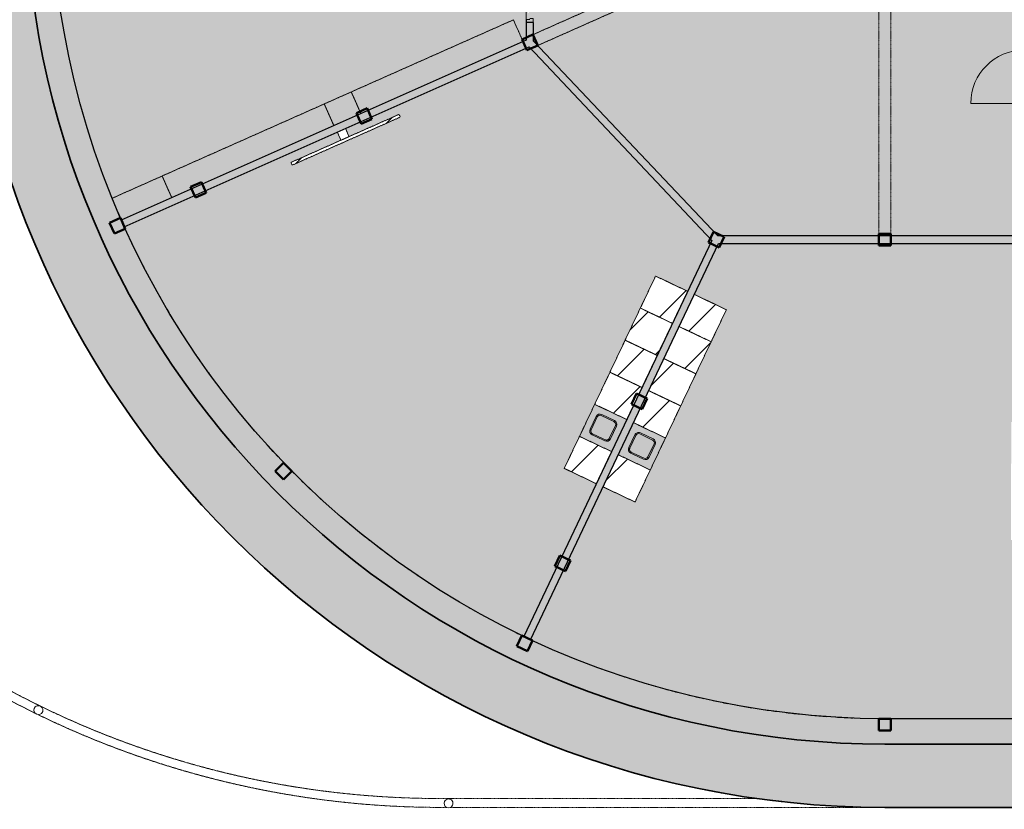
# Model space of a CAD drawing. Header units: millimetres. Extents: x 1000 to 192722, y -9201 to 41503.
# Tile 2 of 93: x 9472 to 26122, y 8468 to 21819. Entities that reach past the tile are written whole.
import ezdxf

# ---------------------------------------------------------------- set-up
doc = ezdxf.new("R2010")
doc.units = ezdxf.units.MM
doc.linetypes.add('THO_hhidden', pattern=[2.5, 1.5, -1])
doc.layers.add('A-AREA-BNDY', color=1, linetype='Continuous', lineweight=50, true_color=0xff0000)
doc.layers.add('A-DETL', color=7, linetype='Continuous', lineweight=13, true_color=0x00a600)
for name, color, linetype, lineweight in [('A-AREA-PATT', 7, 'Continuous', 13), ('A-DOOR', 7, 'Continuous', 13), ('A-FLOR', 7, 'Continuous', 18), ('A-GENM', 7, 'Continuous', 13), ('A-WALL-PATT', 7, 'Continuous', 18), ('I-WALL', 7, 'Continuous', 18), ('P-SANR-FIXT', 7, 'Continuous', 13), ('S-COLS', 7, 'Continuous', 13), ('S-COLS-SYMB', 7, 'Continuous', 50)]:
    doc.layers.add(name, color=color, linetype=linetype, lineweight=lineweight)
pattern_1 = [(201.04, (21729, 12098.95), (215.412, -559.998), [])]

# ---------------------------------------------------------------- blocks, each defined once
blk = doc.blocks.new('NLRS_01_GM_WPB_dummy placeholder_gen_tho - kast 600x600x2100-V10-00 begane grond _peil_ BVO')
at = {"layer": 'A-GENM', "true_color": 0x808080}
h = blk.add_hatch(dxfattribs=at)
h.set_pattern_fill('FP_14', color=8, style=0, pattern_type=2)
h.set_pattern_definition([(70.4, (-11795.23, -24168.3), (-565.234, 201.271), [])])
h.paths.add_polyline_path([(300, -300), (300, 300), (-300, 300), (-300, -300), (101, -300)])
at = {"layer": 'A-GENM', "linetype": 'THO_hhidden'}
for p, q in [((300, 300), (-300, 300)), ((-300, 300), (-300, -300)), ((300, -300), (300, 300)), ((-300, -300), (300, -300))]:
    blk.add_line(p, q, dxfattribs=at)
blk = doc.blocks.new('NLRS_01_GM_WPB_dummy placeholder_gen_tho - kast 600x600x2100-V11-00 begane grond _peil_ BVO')
at = {"layer": 'A-GENM', "true_color": 0x808080}
h = blk.add_hatch(dxfattribs=at)
h.set_pattern_fill('FP_15', color=8, style=0, pattern_type=2)
h.set_pattern_definition([(70.4, (-11795.23, -23568.3), (-565.234, 201.271), [])])
h.paths.add_polyline_path([(300, -300), (300, 300), (-300, 300), (-300, -300)])
at = {"layer": 'A-GENM', "linetype": 'THO_hhidden'}
for p, q in [((300, 300), (-300, 300)), ((-300, 300), (-300, -300)), ((300, -300), (300, 300)), ((-300, -300), (300, -300))]:
    blk.add_line(p, q, dxfattribs=at)
blk = doc.blocks.new('NLRS_01_GM_WPB_dummy placeholder_gen_tho - kast 600x600x2100-V12-00 begane grond _peil_ BVO')
at = {"layer": 'A-GENM', "true_color": 0x808080}
h = blk.add_hatch(dxfattribs=at)
h.set_pattern_fill('FP_16', color=8, style=0, pattern_type=2)
h.set_pattern_definition([(70.4, (-11795.23, -22968.3), (-565.234, 201.271), [])])
h.paths.add_polyline_path([(300, -300), (300, 300), (-300, 300), (-300, -300)])
at = {"layer": 'A-GENM', "linetype": 'THO_hhidden'}
for p, q in [((300, 300), (-300, 300)), ((-300, 300), (-300, -300)), ((300, -300), (300, 300)), ((-300, -300), (300, -300))]:
    blk.add_line(p, q, dxfattribs=at)
blk = doc.blocks.new('NLRS_01_GM_WPB_dummy placeholder_gen_tho - kast 600x600x2100-V13-00 begane grond _peil_ BVO')
at = {"layer": 'A-GENM', "true_color": 0x808080}
h = blk.add_hatch(dxfattribs=at)
h.set_pattern_fill('FP_17', color=8, style=0, pattern_type=2)
h.set_pattern_definition([(70.4, (-11795.23, -22368.3), (-565.234, 201.271), [])])
h.paths.add_polyline_path([(300, -300), (300, 300), (-300, 300), (-300, -300), (174, -300)])
at = {"layer": 'A-GENM', "linetype": 'THO_hhidden'}
for p, q in [((300, 300), (-300, 300)), ((-300, 300), (-300, -300)), ((300, -300), (300, 300)), ((-300, -300), (300, -300))]:
    blk.add_line(p, q, dxfattribs=at)
blk = doc.blocks.new('NLRS_01_GM_WPB_dummy placeholder_gen_tho - kast 600x600x2100-V14-00 begane grond _peil_ BVO')
at = {"layer": 'A-GENM', "true_color": 0x808080}
h = blk.add_hatch(dxfattribs=at)
h.set_pattern_fill('FP_18', color=8, style=0, pattern_type=2)
h.set_pattern_definition([(70.4, (-11795.23, -21168.3), (-565.234, 201.271), [])])
h.paths.add_polyline_path([(300, -300), (300, 300), (-300, 300), (-300, -300), (7, -300)])
at = {"layer": 'A-GENM', "linetype": 'THO_hhidden'}
for p, q in [((300, 300), (-300, 300)), ((-300, 300), (-300, -300)), ((300, -300), (300, 300)), ((-300, -300), (300, -300))]:
    blk.add_line(p, q, dxfattribs=at)
blk = doc.blocks.new('NLRS_73_PF_UN_rvs gootsteen enkel 340x340 ic6zrl2n_gen_bcb - RVS gootsteen enkel 340x340-1975653-00 begane grond _peil_ BVO')
at = {"layer": 'P-SANR-FIXT'}
for p, q in [((120, 360), (-120, 360)), ((-120, 340), (120, 340)), ((-190, 290), (-190, 50)), ((-170, 50), (-170, 290)), ((170, 290), (170, 50)), ((190, 50), (190, 290)), ((-81, 0), (-120, 0)), ((120, 0), (-81, 0)), ((-120, -20), (-81, -20)), ((-81, -20), (120, -20))]:
    blk.add_line(p, q, dxfattribs=at)
for centre, radius, start, end in [((-120, 290), 70, 90, 180), ((-120, 290), 50, 90, 180), ((120, 290), 70, 0, 90), ((120, 290), 50, 360, 90), ((-120, 50), 70, 180, 270), ((-120, 50), 50, 180, 270), ((-120, 50), 50, 180, 194.0178), ((-120, 50), 50, 198.5781, 208.083), ((-120, 50), 50, 213.4394, 222.232), ((-120, 50), 50, 227.768, 236.5606), ((-120, 50), 50, 241.917, 251.4219), ((-120, 50), 50, 255.9822, 270), ((120, 50), 70, 270, 360), ((120, 50), 50, 270, 360)]:
    blk.add_arc(centre, radius, start, end, dxfattribs=at)
blk = doc.blocks.new('NLRS_01_GM_WPB_dummy placeholder_gen_tho - kast 600x600x2100-V15-00 begane grond _peil_ BVO')
at = {"layer": 'A-GENM', "true_color": 0x808080}
h = blk.add_hatch(dxfattribs=at)
h.set_pattern_fill('FP_19', color=8, style=0, pattern_type=2)
h.set_pattern_definition([(250.4, (11070.23, 24168.3), (565.234, -201.271), [])])
h.paths.add_polyline_path([(-300, 300), (-300, -300), (300, -300), (300, 300)])
at = {"layer": 'A-GENM', "linetype": 'THO_hhidden'}
for p, q in [((300, 300), (-300, 300)), ((-300, 300), (-300, -300)), ((300, -300), (300, 300)), ((-300, -300), (300, -300))]:
    blk.add_line(p, q, dxfattribs=at)
blk = doc.blocks.new('NLRS_01_GM_WPB_dummy placeholder_gen_tho - kast 600x600x2100-V16-00 begane grond _peil_ BVO')
at = {"layer": 'A-GENM', "true_color": 0x808080}
h = blk.add_hatch(dxfattribs=at)
h.set_pattern_fill('FP_20', color=8, style=0, pattern_type=2)
h.set_pattern_definition([(250.4, (11070.23, 23568.3), (565.234, -201.271), [])])
h.paths.add_polyline_path([(-300, 300), (-300, -300), (300, -300), (300, 300)])
at = {"layer": 'A-GENM', "linetype": 'THO_hhidden'}
for p, q in [((300, 300), (-300, 300)), ((-300, 300), (-300, -300)), ((300, -300), (300, 300)), ((-300, -300), (300, -300))]:
    blk.add_line(p, q, dxfattribs=at)
blk = doc.blocks.new('NLRS_01_GM_WPB_dummy placeholder_gen_tho - kast 600x600x2100-V17-00 begane grond _peil_ BVO')
at = {"layer": 'A-GENM', "true_color": 0x808080}
h = blk.add_hatch(dxfattribs=at)
h.set_pattern_fill('FP_21', color=8, style=0, pattern_type=2)
h.set_pattern_definition([(250.4, (11070.23, 22968.3), (565.234, -201.271), [])])
h.paths.add_polyline_path([(-300, 300), (-300, -300), (300, -300), (300, 300), (123, 300)])
at = {"layer": 'A-GENM', "linetype": 'THO_hhidden'}
for p, q in [((300, 300), (-300, 300)), ((-300, 300), (-300, -300)), ((300, -300), (300, 300)), ((-300, -300), (300, -300))]:
    blk.add_line(p, q, dxfattribs=at)
blk = doc.blocks.new('NLRS_01_GM_WPB_dummy placeholder_gen_tho - kast 600x600x2100-V18-00 begane grond _peil_ BVO')
at = {"layer": 'A-GENM', "true_color": 0x808080}
h = blk.add_hatch(dxfattribs=at)
h.set_pattern_fill('FP_22', color=8, style=0, pattern_type=2)
h.set_pattern_definition([(250.4, (11070.23, 22368.3), (565.234, -201.271), [])])
h.paths.add_polyline_path([(-300, 300), (-300, -300), (300, -300), (300, 300), (-162, 300)])
at = {"layer": 'A-GENM', "linetype": 'THO_hhidden'}
for p, q in [((300, 300), (-300, 300)), ((-300, 300), (-300, -300)), ((300, -300), (300, 300)), ((-300, -300), (300, -300))]:
    blk.add_line(p, q, dxfattribs=at)
blk = doc.blocks.new('NLRS_01_GM_WPB_dummy placeholder_gen_tho - kast 600x600x2100-V19-00 begane grond _peil_ BVO')
at = {"layer": 'A-GENM', "true_color": 0x808080}
h = blk.add_hatch(dxfattribs=at)
h.set_pattern_fill('FP_23', color=8, style=0, pattern_type=2)
h.set_pattern_definition([(250.4, (11070.23, 21168.3), (565.234, -201.271), [])])
h.paths.add_polyline_path([(-300, 300), (-300, -300), (300, -300), (300, 300), (27, 300)])
at = {"layer": 'A-GENM', "linetype": 'THO_hhidden'}
for p, q in [((300, 300), (-300, 300)), ((-300, 300), (-300, -300)), ((300, -300), (300, 300)), ((-300, -300), (300, -300))]:
    blk.add_line(p, q, dxfattribs=at)
blk = doc.blocks.new('NLRS_73_PF_UN_rvs gootsteen enkel 340x340 ic6zrl2n_gen_bcb - RVS gootsteen enkel 340x340-1972238-00 begane grond _peil_ BVO')
at = {"layer": 'P-SANR-FIXT'}
for p, q in [((-81, 20), (-120, 20)), ((-120, 0), (-81, 0)), ((120, 20), (-81, 20)), ((-81, 0), (120, 0)), ((-190, -50), (-190, -290)), ((-170, -290), (-170, -50)), ((170, -50), (170, -290)), ((190, -290), (190, -50)), ((120, -340), (-120, -340)), ((-120, -360), (120, -360))]:
    blk.add_line(p, q, dxfattribs=at)
for centre, radius, start, end in [((-120, -50), 70, 90, 180), ((120, -50), 70, 0, 90), ((120, -50), 50, 0, 90), ((-120, -50), 50, 90, 180), ((-120, -50), 50, 165.9822, 180), ((-120, -50), 50, 151.917, 161.4219), ((-120, -50), 50, 137.768, 146.5606), ((-120, -50), 50, 123.4394, 132.232), ((-120, -50), 50, 108.5781, 118.083), ((-120, -50), 50, 90, 104.0178), ((-120, -290), 70, 180, 270), ((-120, -290), 50, 180, 270), ((120, -290), 70, 270, 360), ((120, -290), 50, 270, 0)]:
    blk.add_arc(centre, radius, start, end, dxfattribs=at)
blk = doc.blocks.new('NLRS_01_GM_WPB_dummy digibord_gen_tho_HW - Digibord-V20-00 begane grond _peil_ BVO')
at = {"layer": 'A-GENM', "true_color": 0x808080}
h = blk.add_hatch(dxfattribs=at)
h.set_pattern_fill('FP_24', color=8, style=0, pattern_type=2)
h.set_pattern_definition(pattern_1)
h.paths.add_polyline_path([(1000, 125), (-1000, 125), (-1000, 75), (1000, 75)])
h = blk.add_hatch(dxfattribs=at)
h.set_pattern_fill('FP_24', color=8, style=0, pattern_type=2)
h.set_pattern_definition(pattern_1)
h.paths.add_polyline_path([(75, 75), (-75, 75), (-75, -75), (75, -75)])
at = {"layer": 'A-GENM', "linetype": 'THO_hhidden'}
for p, q in [((1000, 125), (-1000, 125)), ((-1000, 125), (-1000, 75)), ((-1000, 75), (1000, 75)), ((75, 75), (-75, 75)), ((-75, 75), (-75, -75)), ((75, -75), (75, 75)), ((1000, 75), (1000, 125)), ((-75, -75), (75, -75))]:
    blk.add_line(p, q, dxfattribs=at)
blk = doc.blocks.new('NLRS_28_SCO_UN_koker_gen_bcb - K200_200_12_5-2195922-00 begane grond _peil_ BVO')
at = {"layer": 'S-COLS-SYMB'}
for p, q in [((-100, 100), (100, 100)), ((-100, 100), (-100, -100)), ((100, 100), (100, -100)), ((-100, -100), (100, -100))]:
    blk.add_line(p, q, dxfattribs=at)
blk = doc.blocks.new('NLRS_28_SCO_UN_koker_gen_bcb - K200_200_12_5-2195924-00 begane grond _peil_ BVO')
at = {"layer": 'S-COLS-SYMB'}
for p, q in [((-100, 100), (100, 100)), ((-100, -100), (-100, 100)), ((100, -100), (100, 100)), ((-100, -100), (100, -100))]:
    blk.add_line(p, q, dxfattribs=at)
blk = doc.blocks.new('LP - _loopdeurpaneel_ - LP-2296989-00 begane grond _peil_ BVO')
at = {"layer": 'A-DOOR'}
for p, q in [((-594, 45), (-468, 45)), ((-393, 50), (-468, 50)), ((-468, 50), (-468, 45)), ((-468, 45), (-450, 45)), ((450, 45), (-450, 45)), ((-450, 45), (-450, -45)), ((-393, 45), (-393, 50)), ((210, 50), (407, 50)), ((210, 45), (210, 50)), ((407, 45), (407, 50)), ((450, 45), (634, 45)), ((450, -45), (450, 45)), ((-450, -45), (-594, -45)), ((-450, -45), (450, -45)), ((210, -50), (210, -45)), ((407, -50), (210, -50)), ((407, -50), (407, -45)), ((634, -45), (450, -45))]:
    blk.add_line(p, q, dxfattribs=at)
at = {"layer": 'A-GENM'}
blk.add_line((-450, 45), (-450, 945), dxfattribs=at)
blk.add_arc((-450, 45), 900, 0, 90, dxfattribs=at)
blk = doc.blocks.new('NLRS_01_GM_WPB_dummy placeholder_gen_tho - garderobe 3000x400x900-2232204-00 begane grond _peil_ BVO')
at = {"layer": 'A-GENM', "linetype": 'THO_hhidden', "true_color": 0xdcf8f8}
blk.add_hatch(color=7, dxfattribs=at).paths.add_polyline_path([(1500, 200), (-1500, 200), (-1500, -200), (1500, -200)])
at = {"layer": 'A-GENM', "linetype": 'THO_hhidden'}
for p, q in [((-1500, 200), (-1500, -200)), ((1500, -200), (1500, 200)), ((-1500, -200), (1500, -200))]:
    blk.add_line(p, q, dxfattribs=at)
blk = doc.blocks.new('NLRS_01_GM_WPB_dummy placeholder_gen_tho - garderobe 3000x400x900-V80-00 begane grond _peil_ BVO')
at = {"layer": 'A-GENM', "linetype": 'THO_hhidden', "true_color": 0xdcf8f8}
blk.add_hatch(color=7, dxfattribs=at).paths.add_polyline_path([(1500, 200), (-1500, 200), (-1500, -200), (1500, -200), (1500, 200)])
at = {"layer": 'A-GENM', "linetype": 'THO_hhidden'}
for p, q in [((-1500, 200), (-1500, -200)), ((1500, -200), (1500, 200)), ((-1500, -200), (1500, -200))]:
    blk.add_line(p, q, dxfattribs=at)
blk = doc.blocks.new('NLRS_01_GM_WPB_dummy placeholder_gen_tho - garderobe 500x400x900-2364955-00 begane grond _peil_ BVO')
at = {"layer": 'A-GENM', "linetype": 'THO_hhidden', "true_color": 0xdcf8f8}
blk.add_hatch(color=7, dxfattribs=at).paths.add_polyline_path([(250, 200), (-250, 200), (-250, -200), (250, -200), (250, -7)])
at = {"layer": 'A-GENM', "linetype": 'THO_hhidden'}
for p, q in [((-250, 200), (-250, -200)), ((250, -200), (250, 200)), ((-250, -200), (250, -200))]:
    blk.add_line(p, q, dxfattribs=at)
blk = doc.blocks.new('NLRS_01_GM_WPB_dummy placeholder_gen_tho - garderobe 930x400x900-2364956-00 begane grond _peil_ BVO')
at = {"layer": 'A-GENM', "linetype": 'THO_hhidden', "true_color": 0xdcf8f8}
blk.add_hatch(color=7, dxfattribs=at).paths.add_polyline_path([(-465, -200), (465, -200), (465, 200), (-461, 200), (-465, -8), (-465, -192)])
at = {"layer": 'A-GENM', "linetype": 'THO_hhidden'}
for p, q in [((465, 200), (-461, 200)), ((465, -200), (465, 200)), ((-465, -8), (-465, -200))]:
    blk.add_line(p, q, dxfattribs=at)
blk = doc.blocks.new('NLRS_32_DO_WPB_binnen deurkozijn hout_gen_tho - dubbele deur met glas-1905428-00 begane grond _peil_ BVO')
at = {"layer": 'A-DOOR'}
for p, q in [((-932, 0), (-982, 0)), ((-932, -54), (-932, 0)), ((932, -54), (932, 0)), ((932, 0), (982, 0)), ((-982, -114), (-915, -114)), ((-915, -114), (-915, -54)), ((915, -114), (915, -54)), ((982, -114), (915, -114))]:
    blk.add_line(p, q, dxfattribs=at)
blk = doc.blocks.new('NLRS_28_SCO_UN_houten kolom rond_gen_bcb - rond 150-V111-00 begane grond _peil_ BVO')
at = {"layer": 'S-COLS', "lineweight": 18}
for start, end in [(360, 180), (180, 360)]:
    blk.add_arc((0, 0), 75, start, end, dxfattribs=at)
blk = doc.blocks.new('NLRS_28_SCO_UN_houten kolom rond_gen_bcb - rond 150-V112-00 begane grond _peil_ BVO')
at = {"layer": 'S-COLS', "lineweight": 18}
for start, end in [(360, 180), (180, 360)]:
    blk.add_arc((0, 0), 75, start, end, dxfattribs=at)
blk = doc.blocks.new('NLRS_28_SCO_UN_koker_gen_bcb - K200_200_12_5-2417527-00 begane grond _peil_ BVO')
at = {"layer": 'S-COLS-SYMB'}
for p, q in [((-100, 100), (100, 100)), ((-100, 100), (-100, -100)), ((100, 100), (100, -100)), ((-100, -100), (100, -100))]:
    blk.add_line(p, q, dxfattribs=at)

msp = doc.modelspace()

# ---------------------------------------------------------------- hatches: boundary and pattern name
at = {"layer": 'A-AREA-PATT', "true_color": 0xfaf0e6}
h = msp.add_hatch(color=7, dxfattribs=at)
h.paths.add_polyline_path([(57700, 8500), (57702, 8500), (58186, 8508), (58593, 8526), (59037, 8557), (59480, 8602), (59922, 8659), (60362, 8729), (60800, 8811), (61235, 8906), (61667, 9013), (62097, 9132), (62589, 9287), (62992, 9426), (63361, 9564), (63834, 9758), (64182, 9910), (64584, 10101), (64981, 10304), (65372, 10517), (65781, 10757), (66162, 10996), (66506, 11223), (66870, 11480), (67256, 11770), (67595, 12040), (67916, 12311), (68249, 12608), (68573, 12914), (68927, 13270), (69205, 13565), (69490, 13885), (69777, 14226), (70054, 14575), (70321, 14931), (70578, 15295), (70824, 15667), (71059, 16045), (71299, 16458), (71534, 16893), (71717, 17255), (71891, 17622), (72069, 18028), (72237, 18441), (72393, 18858), (72536, 19280), (72668, 19705), (72787, 20135), (72894, 20567), (72995, 21032), (73071, 21440), (73141, 21880), (73198, 22322), (73242, 22765), (73274, 23210), (73293, 23660), (73300, 24100), (73293, 24545), (73274, 24990), (73243, 25434), (73198, 25877), (73141, 26318), (73072, 26758), (72989, 27195), (72895, 27630), (72768, 28133), (72663, 28510), (72537, 28917), (72394, 29338), (72239, 29755), (72039, 30241), (71871, 30621), (71702, 30978), (71500, 31374), (71255, 31820), (71049, 32171), (70825, 32531), (70582, 32899), (70325, 33263), (70059, 33619), (69782, 33968), (69496, 34309), (69199, 34641), (68845, 35013), (68580, 35280), (68206, 35630), (67891, 35910), (67584, 36169), (67235, 36446), (66879, 36713), (66516, 36970), (66145, 37216), (65767, 37452), (65355, 37692), (64930, 37922), (64582, 38099), (64194, 38284), (63787, 38463), (63374, 38631), (62957, 38787), (62479, 38949), (62111, 39063), (61682, 39183), (61250, 39291), (60788, 39391), (60378, 39468), (59939, 39539), (59497, 39596), (59054, 39641), (58544, 39676), (58122, 39694), (57700, 39700), (24100, 39700), (23605, 39692), (23209, 39675), (22765, 39643), (22274, 39592), (21804, 39529), (21439, 39472), (20943, 39377), (20566, 39295), (20127, 39186), (19705, 39068), (19279, 38936), (18857, 38793), (18440, 38637), (17959, 38440), (17619, 38290), (17216, 38099), (16810, 37892), (16429, 37684), (16044, 37459), (15621, 37194), (15241, 36940), (14911, 36707), (14574, 36454), (14205, 36160), (13884, 35890), (13551, 35593), (13227, 35287), (12912, 34972), (12570, 34608), (12310, 34316), (12023, 33975), (11718, 33589), (11474, 33262), (11197, 32867), (10975, 32532), (10741, 32156), (10516, 31771), (10302, 31380), (10100, 30983), (9884, 30523), (9703, 30105), (9555, 29738), (9407, 29342), (9263, 28921), (9132, 28495), (9012, 28066), (8905, 27633), (8803, 27157), (8728, 26760), (8658, 26320), (8601, 25878), (8557, 25435), (8525, 24991), (8506, 24523), (8500, 24100), (8506, 23655), (8525, 23209), (8557, 22759), (8601, 22322), (8658, 21880), (8728, 21440), (8810, 21002), (8914, 20530), (9012, 20134), (9132, 19705), (9263, 19279), (9427, 18802), (9563, 18440), (9730, 18027), (9909, 17620), (10122, 17175), (10305, 16815), (10516, 16429), (10741, 16044), (10976, 15666), (11222, 15295), (11489, 14917), (11746, 14574), (12023, 14225), (12310, 13884), (12647, 13509), (12925, 13215), (13227, 12913), (13551, 12607), (13909, 12289), (14225, 12023), (14574, 11746), (14930, 11479), (15300, 11219), (15707, 10951), (16044, 10741), (16429, 10516), (16820, 10303), (17217, 10101), (17619, 9910), (18059, 9717), (18440, 9563), (18857, 9407), (19279, 9264), (19709, 9131), (20134, 9013), (20635, 8891), (21002, 8811), (21439, 8728), (21880, 8659), (22321, 8602), (22833, 8552), (23255, 8523), (23677, 8506), (24100, 8500), (57700, 8500)])
h.paths.add_polyline_path([(55362, 9570), (24096, 9570), (23605, 9579), (23254, 9595), (22797, 9629), (22412, 9668), (21993, 9723), (21576, 9791), (21161, 9870), (20749, 9962), (20339, 10065), (19932, 10180), (19527, 10308), (19130, 10446), (18732, 10598), (18282, 10786), (17959, 10931), (17513, 11150), (17150, 11341), (16791, 11543), (16414, 11770), (16089, 11979), (15738, 12218), (15410, 12455), (15081, 12708), (14759, 12971), (14440, 13246), (14129, 13531), (13825, 13826), (13531, 14129), (13245, 14441), (12960, 14772), (12702, 15088), (12438, 15433), (12197, 15766), (11960, 16116), (11733, 16472), (11489, 16883), (11306, 17212), (11090, 17630), (10931, 17959), (10758, 18345), (10571, 18802), (10446, 19130), (10298, 19558), (10180, 19933), (10065, 20339), (9961, 20749), (9870, 21162), (9790, 21577), (9723, 21994), (9668, 22413), (9625, 22834), (9594, 23255), (9576, 23677), (9570, 24104), (9576, 24524), (9594, 24946), (9625, 25367), (9674, 25835), (9723, 26206), (9790, 26623), (9870, 27039), (9961, 27451), (10065, 27861), (10180, 28267), (10307, 28671), (10446, 29070), (10596, 29465), (10771, 29883), (10964, 30308), (11135, 30659), (11310, 30996), (11516, 31365), (11733, 31728), (11960, 32084), (12197, 32434), (12445, 32777), (12702, 33112), (12969, 33440), (13245, 33760), (13585, 34126), (13877, 34425), (14178, 34714), (14488, 34995), (14804, 35267), (15145, 35542), (15461, 35782), (15812, 36034), (16157, 36266), (16495, 36481), (16852, 36693), (17214, 36895), (17617, 37103), (17995, 37285), (18348, 37443), (18735, 37603), (19130, 37754), (19529, 37893), (19932, 38020), (20372, 38143), (20749, 38238), (21232, 38343), (21637, 38419), (22044, 38483), (22453, 38536), (22864, 38577), (23275, 38606), (23687, 38624), (24100, 38630), (57721, 38630), (58201, 38620), (58610, 38601), (58966, 38575), (59386, 38532), (59805, 38477), (60223, 38409), (60638, 38330), (61050, 38238), (61460, 38135), (61867, 38020), (62272, 37892), (62732, 37730), (63136, 37574), (63523, 37411), (63869, 37255), (64240, 37074), (64607, 36883), (64969, 36681), (65328, 36467), (65736, 36204), (66061, 35982), (66376, 35755), (66712, 35498), (67062, 35211), (67359, 34954), (67671, 34669), (67974, 34374), (68297, 34039), (68554, 33759), (68845, 33421), (69097, 33112), (69354, 32777), (69644, 32372), (69871, 32035), (70086, 31695), (70310, 31316), (70493, 30987), (70684, 30621), (70868, 30241), (71053, 29826), (71203, 29465), (71379, 28996), (71507, 28624), (71636, 28207), (71748, 27806), (71849, 27403), (71935, 27007), (72015, 26587), (72080, 26176), (72134, 25763), (72176, 25348), (72206, 24933), (72224, 24517), (72230, 24100), (72222, 23655), (72202, 23210), (72167, 22765), (72130, 22405), (72075, 21984), (72007, 21565), (71926, 21147), (71834, 20733), (71709, 20250), (71594, 19851), (71466, 19455), (71328, 19063), (71178, 18674), (71017, 18290), (70825, 17869), (70661, 17535), (70467, 17165), (70263, 16801), (70046, 16439), (69817, 16082), (69577, 15731), (69328, 15388), (69068, 15051), (68749, 14665), (68520, 14403), (68178, 14035), (67891, 13745), (67595, 13461), (67290, 13185), (66993, 12930), (66655, 12658), (66324, 12407), (65979, 12159), (65626, 11923), (65267, 11696), (64854, 11454), (64529, 11275), (64093, 11053), (63768, 10898), (63380, 10726), (62987, 10566), (62544, 10402), (62187, 10280), (61781, 10155), (61304, 10025), (60924, 9933), (60544, 9851), (60127, 9774), (59707, 9709), (59286, 9657), (58863, 9617), (58439, 9589), (58439, 9570), (58185, 9572), (58185, 9578), (57942, 9572), (57700, 9570), (55934, 9570)])
at = {"layer": 'A-AREA-PATT', "true_color": 0xfaf8e6}
h = msp.add_hatch(color=7, dxfattribs=at)
h.paths.add_polyline_path([(24100, 9570), (24100, 9570), (23605, 9579), (23255, 9595), (22797, 9629), (22413, 9668), (21994, 9723), (21577, 9791), (21161, 9870), (20749, 9962), (20339, 10065), (19932, 10181), (19528, 10308), (19130, 10446), (18732, 10598), (18282, 10786), (17959, 10931), (17513, 11150), (17150, 11341), (16791, 11543), (16414, 11770), (16089, 11979), (15738, 12218), (15410, 12455), (15081, 12708), (14759, 12971), (14440, 13246), (14129, 13531), (13825, 13826), (13531, 14129), (13245, 14441), (12960, 14772), (12702, 15088), (12438, 15433), (12197, 15766), (11960, 16116), (11733, 16472), (11489, 16883), (11306, 17212), (11090, 17630), (10931, 17960), (10746, 18374), (10571, 18802), (10446, 19131), (10298, 19558), (10180, 19933), (10065, 20340), (9961, 20749), (9870, 21162), (9790, 21577), (9723, 21995), (9668, 22414), (9625, 22835), (9594, 23257), (9576, 23682), (9570, 24100), (9576, 24523), (9594, 24945), (9625, 25366), (9674, 25835), (9723, 26206), (9790, 26623), (9870, 27038), (9961, 27451), (10065, 27861), (10180, 28267), (10307, 28670), (10446, 29070), (10596, 29465), (10771, 29883), (10964, 30308), (11135, 30659), (11310, 30996), (11516, 31365), (11733, 31728), (11960, 32084), (12197, 32434), (12445, 32777), (12702, 33112), (12969, 33440), (13245, 33759), (13585, 34126), (13877, 34425), (14178, 34714), (14488, 34995), (14805, 35267), (15145, 35542), (15461, 35782), (15812, 36034), (16157, 36266), (16495, 36481), (16852, 36693), (17264, 36921), (17617, 37103), (17995, 37285), (18348, 37443), (18735, 37603), (19130, 37754), (19529, 37892), (19932, 38020), (20372, 38143), (20749, 38238), (21232, 38343), (21637, 38419), (22044, 38483), (21994, 38477), (21577, 38409), (21161, 38330), (20749, 38238), (20339, 38135), (19870, 38000), (19481, 37876), (19095, 37740), (18663, 37574), (18282, 37414), (17954, 37266), (17579, 37084), (17204, 36889), (16835, 36683), (16472, 36467), (16063, 36204), (15738, 35982), (15417, 35750), (15088, 35498), (14738, 35211), (14440, 34954), (14129, 34669), (13825, 34374), (13502, 34039), (13245, 33759), (12960, 33428), (12702, 33112), (12445, 32777), (12197, 32434), (11960, 32084), (11713, 31695), (11489, 31317), (11306, 30988), (11115, 30621), (10931, 30241), (10746, 29826), (10596, 29465), (10446, 29070), (10298, 28642), (10180, 28267), (10065, 27861), (9961, 27451), (9864, 27007), (9790, 26623), (9723, 26206), (9668, 25787), (9625, 25366), (9594, 24945), (9576, 24523), (9570, 24096), (9576, 23676), (9594, 23254), (9625, 22833), (9668, 22413), (9723, 21994), (9790, 21577), (9873, 21147), (9961, 20749), (10065, 20339), (10191, 19899), (10307, 19529), (10446, 19130), (10596, 18735), (10771, 18317), (10938, 17944), (11150, 17512), (11344, 17143), (11549, 16780), (11764, 16423), (11990, 16071), (12226, 15727), (12471, 15389), (12726, 15058), (12991, 14735), (13264, 14420), (13547, 14113), (13837, 13814), (14183, 13482), (14444, 13243), (14793, 12942), (15145, 12658), (15475, 12408), (15812, 12166), (16157, 11934), (16509, 11711), (16868, 11498), (17264, 11279), (17627, 11092), (17995, 10915), (18365, 10750), (18735, 10597), (19130, 10446), (19529, 10308), (19932, 10180), (20339, 10065), (20749, 9962), (21232, 9857), (21637, 9781), (22056, 9715), (22453, 9664), (22864, 9623), (23275, 9594), (23687, 9576), (24096, 9570)])
h.paths.add_polyline_path([(24100, 10000), (26437, 10000), (26437, 13944), (26287, 13944), (26287, 13019), (26237, 13019), (26238, 15019), (26287, 15019), (26287, 14094), (26437, 14094), (26437, 18037), (21290, 18037), (18108, 11336), (18484, 11167), (18865, 11008), (19250, 10860), (19640, 10724), (20037, 10598), (20429, 10486), (20829, 10385), (21232, 10295), (21637, 10217), (22044, 10151), (22453, 10097), (22864, 10054), (23275, 10024), (23687, 10006), (24100, 10000)])
h.paths.add_polyline_path([(17995, 11390), (18108, 11628), (19222, 13974), (18680, 14231), (20224, 17483), (20766, 17226), (21176, 18088), (18085, 21359), (14981, 19979), (15042, 19842), (15888, 20218), (15908, 20172), (14080, 19360), (14060, 19406), (14905, 19781), (14844, 19919), (11240, 18317), (11449, 17875), (11629, 17522), (11801, 17204), (12016, 16835), (12251, 16458), (12479, 16116), (12728, 15766), (12960, 15458), (13183, 15176), (13448, 14862), (13722, 14555), (14005, 14256), (14297, 13966), (14596, 13684), (14904, 13411), (15220, 13147), (15544, 12893), (15874, 12648), (16212, 12413), (16556, 12187), (16951, 11947), (17264, 11768), (17627, 11574), (17982, 11396)])
h.paths.add_polyline_path([(19877, 13663), (19335, 13920), (20879, 17172), (21421, 16915), (19932, 13779)])
h.paths.add_polyline_path([(20057, 14380), (20080, 14386), (20091, 14392), (20107, 14408), (20115, 14419), (20223, 14651), (20224, 14667), (20222, 14682), (20212, 14705), (20208, 14711), (20198, 14721), (20176, 14733), (19953, 14837), (19937, 14839), (19922, 14837), (19898, 14827), (19892, 14822), (19882, 14812), (19870, 14791), (19770, 14579), (19766, 14563), (19766, 14542), (19773, 14521), (19779, 14510), (19796, 14495), (19812, 14485), (20030, 14383), (20039, 14380), (20055, 14380)])
h.paths.add_polyline_path([(19402, 14691), (19425, 14697), (19442, 14708), (19454, 14721), (19464, 14739), (19568, 14962), (19569, 14978), (19567, 14993), (19562, 15008), (19548, 15027), (19538, 15035), (19511, 15049), (19298, 15148), (19280, 15150), (19267, 15148), (19252, 15143), (19233, 15129), (19225, 15119), (19219, 15110), (19112, 14880), (19111, 14872), (19111, 14853), (19116, 14834), (19127, 14818), (19134, 14810), (19158, 14796), (19375, 14694), (19386, 14691)])
h.paths.add_polyline_path([(27596, 15495), (28147, 15495), (28147, 15588), (28162, 15588), (28162, 15495), (29162, 15495), (29162, 16370), (28162, 16370), (28162, 16358), (28147, 16358), (28147, 16398), (28162, 16398), (28162, 16385), (29162, 16385), (29162, 17180), (28162, 17180), (28162, 17168), (28147, 17168), (28147, 17213), (28162, 17213), (28162, 17195), (29162, 17195), (29162, 18037), (28162, 18037), (28162, 17983), (28147, 17983), (28147, 18037), (27634, 18037), (27634, 18162), (30037, 18162), (30037, 18603), (30100, 18603), (30100, 19637), (30037, 19637), (30037, 20037), (26437, 20037), (26437, 20200), (26562, 20200), (26562, 20162), (37237, 20162), (37237, 21525), (39637, 21525), (39637, 24200), (37237, 24200), (37237, 28037), (26562, 28037), (26562, 28000), (26437, 28000), (26437, 28162), (30037, 28162), (30037, 28612), (30100, 28612), (30100, 29646), (30037, 29646), (30037, 30037), (27634, 30037), (27634, 30162), (28147, 30162), (28147, 30177), (28162, 30177), (28162, 30162), (28204, 30162), (28204, 30237), (29162, 30237), (29162, 30965), (28162, 30965), (28162, 30947), (28147, 30947), (28147, 30992), (28162, 30992), (28162, 30980), (29162, 30980), (29162, 31775), (28162, 31775), (28162, 31762), (28147, 31762), (28147, 31802), (28162, 31802), (28162, 31790), (29162, 31790), (29162, 32602), (28162, 32602), (28162, 32572), (28147, 32572), (28147, 32602), (26562, 32602), (26562, 30162), (26600, 30162), (26600, 30037), (21278, 30037), (18162, 26742), (18162, 23734), (18037, 23734), (18037, 23726), (17637, 23726), (17637, 26466), (14622, 27806), (14784, 28171), (11189, 29767), (11137, 29642), (11193, 29767), (14784, 28171), (14622, 27806), (11034, 29400), (11014, 29351), (10877, 28996), (10738, 28603), (10603, 28179), (10496, 27806), (10392, 27403), (10298, 26986), (10221, 26587), (10153, 26176), (10098, 25763), (10055, 25348), (10024, 24933), (10006, 24517), (10000, 24075), (10006, 23677), (10025, 23255), (10057, 22834), (10101, 22413), (10158, 21994), (10228, 21577), (10313, 21147), (10404, 20749), (10511, 20339), (10630, 19933), (10762, 19530), (10906, 19130), (11036, 18801), (11880, 19175), (12043, 18810), (11193, 18433), (11154, 18516), (11191, 18432), (12043, 18811), (11880, 19176), (15079, 20597), (15079, 20597), (17820, 21816), (17983, 21450), (18037, 21474), (18037, 21770), (18162, 21770), (18162, 21458), (21278, 18162), (26600, 18162), (26600, 18037), (26562, 18037), (26562, 15495), (26992, 15495)])
h.paths.add_polyline_path([(29325, 15495), (29385, 15495), (29385, 18037), (29262, 18037), (29262, 15495)])
h.paths.add_polyline_path([(26952, 16165), (26952, 16165), (26952, 16302)])
h.paths.add_polyline_path([(27472, 18116), (26762, 18116), (26762, 18126), (27472, 18126)])
h.paths.add_polyline_path([(26545, 21669), (26455, 21669), (26455, 22595), (26545, 22595)])
h.paths.add_polyline_path([(18084, 21932), (18074, 21932), (18074, 22642), (18084, 22642), (18084, 21994)])
h.paths.add_polyline_path([(18074, 22862), (18074, 23572), (18084, 23572), (18084, 22862)])
h.paths.add_polyline_path([(26532, 22975), (26455, 22975), (26455, 23901), (26545, 23901), (26545, 22975)])
h.paths.add_polyline_path([(14760, 23675), (11442, 23675), (11442, 24075), (13028, 24075), (13028, 24185), (13031, 24185), (13031, 24155), (13137, 24155), (13129, 24200), (15030, 24200), (15030, 24445), (15155, 24445), (15155, 24075), (15152, 24073), (15152, 23675), (14804, 23675)])
h.paths.add_polyline_path([(26532, 24281), (26455, 24281), (26455, 25208), (26545, 25208), (26545, 24281)])
h.paths.add_polyline_path([(15155, 25479), (15030, 25479), (15030, 26037), (13028, 26037), (13028, 26162), (11442, 26165), (11442, 26562), (15152, 26562), (15152, 26162), (15155, 26162), (15155, 25835)])
h.paths.add_polyline_path([(26455, 25587), (26455, 26514), (26545, 26514), (26545, 25587), (26468, 25587)])
h.paths.add_polyline_path([(17983, 26726), (18037, 26726), (17983, 26750), (17972, 26726)])
h.paths.add_polyline_path([(18084, 26842), (21176, 30112), (20539, 31454), (19997, 31196), (18452, 34448), (18994, 34706), (17995, 36810), (17557, 36589), (17204, 36398), (16853, 36194), (16509, 35982), (16157, 35749), (15812, 35506), (15499, 35272), (15161, 35004), (14853, 34743), (14541, 34465), (14290, 34228), (14005, 33944), (13722, 33645), (13448, 33338), (13183, 33024), (12900, 32665), (12681, 32372), (12444, 32035), (12218, 31691), (12001, 31341), (11795, 30985), (11598, 30621), (11407, 30241), (11242, 29882), (14942, 28238), (15003, 28375), (14158, 28751), (14178, 28796), (16006, 27984), (15985, 27938), (15140, 28314), (15079, 28177), (18037, 26863)])
h.paths.add_polyline_path([(26468, 26894), (26455, 26894), (26455, 27770), (26545, 27770), (26545, 26894), (26532, 26894)])
h.paths.add_polyline_path([(28497, 29816), (28471, 29819), (28447, 29829), (28426, 29845), (28497, 29916), (28568, 29845), (28547, 29829), (28523, 29819)])
h.paths.add_polyline_path([(28949, 29866), (28949, 29966), (29036, 29916)])
h.paths.add_polyline_path([(28497, 29916), (28428, 29988), (28447, 30003), (28471, 30013), (28497, 30016), (28523, 30013), (28547, 30003), (28568, 29987), (28518, 29937)])
h.paths.add_polyline_path([(26762, 30074), (26762, 30084), (27472, 30084), (27472, 30074), (27242, 30074)])
h.paths.add_polyline_path([(24935, 30162), (26437, 30162), (26437, 34106), (26287, 34106), (26287, 33181), (26237, 33181), (26237, 35181), (26287, 35181), (26287, 34256), (26437, 34256), (26437, 38200), (24100, 38200), (23677, 38194), (23250, 38174), (22817, 38141), (22413, 38098), (21971, 38037), (21577, 37972), (21155, 37888), (20757, 37797), (20384, 37701), (19982, 37585), (19568, 37451), (19187, 37316), (18800, 37165), (18415, 37002), (18109, 36862), (19107, 34759), (19649, 35017), (21194, 31765), (20652, 31507), (21290, 30162), (24100, 30162)])
h.paths.add_polyline_path([(29375, 30237), (29375, 31320), (29262, 31320), (29262, 30237), (29334, 30237)])
h.paths.add_polyline_path([(29500, 30661), (29517, 32665), (29500, 32665), (29500, 31109)])
h.paths.add_polyline_path([(29375, 31445), (29375, 32602), (29262, 32602), (29262, 31445), (29325, 31445)])
h.paths.add_polyline_path([(19054, 33530), (19076, 33534), (19085, 33536), (19315, 33648), (19326, 33659), (19335, 33673), (19340, 33688), (19342, 33702), (19338, 33724), (19328, 33746), (19226, 33958), (19218, 33969), (19208, 33977), (19192, 33985), (19174, 33989), (19156, 33988), (19139, 33983), (18922, 33880), (18902, 33865), (18894, 33856), (18886, 33840), (18882, 33821), (18883, 33804), (18889, 33786), (19000, 33556), (19011, 33545), (19025, 33536), (19040, 33531), (19052, 33530)])
h.paths.add_polyline_path([(19709, 33841), (19731, 33845), (19740, 33847), (19970, 33959), (19984, 33974), (19990, 33984), (19995, 33999), (19996, 34013), (19993, 34035), (19990, 34044), (19880, 34272), (19875, 34278), (19863, 34288), (19840, 34298), (19827, 34300), (19811, 34299), (19779, 34287), (19562, 34181), (19558, 34177), (19549, 34167), (19541, 34151), (19537, 34132), (19538, 34115), (19543, 34097), (19655, 33867), (19670, 33853), (19680, 33847), (19695, 33842)])
at = {"layer": 'A-GENM', "true_color": 0xdcf8f8}
h = msp.add_hatch(color=7, dxfattribs=at)
h.paths.add_polyline_path([(19480, 14516), (19737, 15058), (19195, 15315), (18938, 14773), (19460, 14526)])
h.paths.add_polyline_path([(19402, 14691), (19384, 14691), (19360, 14700), (19147, 14802), (19134, 14810), (19121, 14825), (19112, 14846), (19110, 14859), (19111, 14876), (19116, 14893), (19228, 15123), (19239, 15135), (19253, 15143), (19268, 15148), (19282, 15150), (19304, 15146), (19313, 15143), (19543, 15032), (19554, 15021), (19562, 15008), (19568, 14992), (19569, 14977), (19566, 14956), (19563, 14947), (19454, 14721), (19446, 14712), (19431, 14700), (19418, 14694), (19406, 14691)])
h = msp.add_hatch(color=7, dxfattribs=at)
h.paths.add_polyline_path([(20135, 14205), (20392, 14747), (19850, 15004), (19593, 14462), (20115, 14215)])
h.paths.add_polyline_path([(20057, 14380), (20039, 14380), (20021, 14386), (19796, 14495), (19789, 14499), (19777, 14513), (19768, 14530), (19765, 14552), (19766, 14565), (19771, 14582), (19882, 14812), (19898, 14827), (19916, 14835), (19926, 14838), (19945, 14838), (19959, 14835), (19967, 14832), (20198, 14721), (20212, 14705), (20220, 14688), (20223, 14678), (20224, 14666), (20220, 14645), (20217, 14636), (20107, 14407), (20103, 14402), (20091, 14392), (20068, 14382), (20061, 14380)])
at = {"layer": 'A-WALL-PATT', "true_color": 0xd9eeee}
h = msp.add_hatch(color=254, dxfattribs=at)
h.paths.add_polyline_path([(18037, 21337), (18162, 21393), (18162, 21770), (18037, 21770), (18037, 21359)])
h.paths.add_polyline_path([(18037, 23734), (18162, 23734), (18162, 26924), (18037, 26792), (18037, 26726)])
at = {"layer": 'A-WALL-PATT', "true_color": 0x808080}
for points in [[(24100, 9570), (24100, 10000), (23677, 10007), (23255, 10026), (22833, 10057), (22413, 10102), (21994, 10159), (21577, 10228), (21161, 10311), (20829, 10385), (20429, 10486), (20033, 10599), (19613, 10733), (19250, 10860), (18865, 11008), (18484, 11167), (18052, 11363), (17959, 11408), (17579, 11599), (17260, 11770), (16907, 11972), (16541, 12198), (16165, 12445), (15874, 12648), (15544, 12893), (15220, 13147), (14904, 13411), (14596, 13684), (14290, 13972), (14005, 14256), (13722, 14555), (13448, 14862), (13183, 15176), (12927, 15499), (12681, 15828), (12444, 16165), (12218, 16509), (12001, 16859), (11795, 17215), (11572, 17630), (11407, 17959), (11215, 18374), (11189, 18431), (11028, 18815), (10877, 19204), (10738, 19597), (10611, 19993), (10496, 20394), (10392, 20797), (10298, 21214), (10221, 21613), (10153, 22024), (10098, 22437), (10055, 22852), (10024, 23267), (10006, 23683), (10000, 24100), (9570, 24100), (9576, 23677), (9594, 23255), (9625, 22834), (9668, 22413), (9723, 21994), (9790, 21577), (9873, 21147), (9961, 20749), (10065, 20339), (10180, 19933), (10307, 19530), (10446, 19130), (10596, 18735), (10771, 18317), (10938, 17944), (11116, 17577), (11310, 17204), (11516, 16835), (11742, 16458), (11960, 16116), (12197, 15766), (12445, 15423), (12702, 15088), (12969, 14760), (13245, 14441), (13545, 14114), (13825, 13826), (14129, 13531), (14440, 13246), (14794, 12942), (15088, 12703), (15423, 12445), (15766, 12198), (16115, 11960), (16472, 11733), (16835, 11517), (17264, 11279), (17627, 11092), (17995, 10915), (18345, 10758), (18735, 10597), (19130, 10446), (19529, 10308), (19932, 10180), (20339, 10065), (20749, 9962), (21232, 9857), (21637, 9781), (22044, 9717), (22453, 9664), (22864, 9623), (23275, 9594), (23687, 9576)], [(57700, 9570), (57700, 10000), (24100, 10000), (24100, 9570), (56870, 9570)]]:
    msp.add_hatch(color=8, dxfattribs=at).paths.add_polyline_path(points)
at = {"layer": 'A-WALL-PATT', "true_color": 0xc0c0c0}
for points in [[(11240, 18317), (18037, 21337), (18037, 21474), (11189, 18431), (11215, 18374)], [(18108, 11336), (21290, 18037), (21152, 18037), (17995, 11390), (18052, 11363)]]:
    msp.add_hatch(color=9, dxfattribs=at).paths.add_polyline_path(points)
at = {"layer": 'A-WALL-PATT', "true_color": 0xd9eeee}
for points in [[(21176, 18088), (21211, 18162), (21278, 18162), (18162, 21458), (18162, 21393), (18085, 21359), (21106, 18162)], [(26437, 18037), (26441, 18037), (26441, 18162), (21211, 18162), (21152, 18037), (24935, 18037)]]:
    msp.add_hatch(color=254, dxfattribs=at).paths.add_polyline_path(points)

# ---------------------------------------------------------------- linework, layer by layer
at = {"layer": 'A-AREA-BNDY', "lineweight": 35}
for p, q in [((24100, 9570), (26500, 9570)), ((24100, 8500), (57709, 8500))]:
    msp.add_line(p, q, dxfattribs=at)
for radius in [15600, 14530]:
    msp.add_arc((24100, 24100), radius, 180, 270, dxfattribs=at)
at = {"layer": 'A-DETL', "color": 7, "linetype": 'THO_hhidden', "lineweight": 18}
for p, q in [((18162, 21571), (23997, 24164)), ((18233, 21383), (24078, 23981)), ((24000, 24030), (24000, 18162)), ((24200, 24030), (24200, 18162))]:
    msp.add_line(p, q, dxfattribs=at)
at = {"layer": 'A-DETL', "color": 7, "linetype": 'THO_hhidden'}
for p, q in [((16600, 8650), (21942, 8650)), ((16600, 8500), (16692, 8500)), ((16754, 8500), (24100, 8500)), ((57692, 8500), (24100, 8500))]:
    msp.add_line(p, q, dxfattribs=at)
for centre, radius, start, end in [((24100, 24100), 15600, 90, 270), ((16600, 24100), 15450, 90, 270), ((16600, 24100), 15600, 215.3585, 243.8648), ((16600, 24100), 15600, 244.1097, 270)]:
    msp.add_arc(centre, radius, start, end, dxfattribs=at)
at = {"layer": 'A-FLOR'}
msp.add_line((18037, 21770), (18037, 23726), dxfattribs=at)
for start, end in [(204.2133, 204.6384), (205.203, 206.3349), (206.9089, 208.0317), (208.6135, 209.7287), (210.317, 211.4259), (212.0196, 213.1235), (213.7214, 214.8214), (215.4224, 216.5197), (217.1229, 218.2186), (218.8228, 219.918), (220.5222, 221.6181), (222.2213, 223.3191), (223.9199, 225.0212), (225.6183, 226.7247), (227.3163, 228.4298), (229.0141, 230.1372), (230.7116, 231.8477), (232.4089, 233.5623), (234.1059, 235.2829), (235.8028, 237.0125), (237.4996, 238.7566), (239.1961, 240.5262), (240.8925, 242.3477), (242.5888, 244.3442), (244.8521, 245.5304), (246.2214, 247.2283), (247.9209, 248.9264), (249.6202, 250.625), (251.3193, 252.3242), (253.0182, 254.024), (254.7169, 255.7248), (256.4154, 257.427), (258.1138, 259.1312), (259.8121, 260.8386), (261.5102, 262.5512), (263.2082, 264.2735), (264.9061, 266.0174), (266.6038, 267.8258), (268.3015, 270)]:
    msp.add_arc((24100, 24100), 14100, start, end, dxfattribs=at)
at = {"layer": 'A-GENM', "linetype": 'THO_hhidden'}
for p, q in [((19195, 15315), (18938, 14773)), ((20135, 14205), (20392, 14747))]:
    msp.add_line(p, q, dxfattribs=at)
at = {"layer": 'I-WALL', "lineweight": 25}
for p, q in [((18162, 21770), (18037, 21770)), ((18037, 21770), (18037, 21474)), ((18162, 21458), (18162, 21770)), ((18037, 21474), (11189, 18431)), ((11240, 18317), (18085, 21359)), ((18085, 21359), (21176, 18088)), ((21278, 18162), (18162, 21458)), ((26600, 18162), (21278, 18162)), ((21176, 18088), (17995, 11390)), ((18108, 11336), (21290, 18037)), ((21290, 18037), (26437, 18037)), ((26437, 10000), (24100, 10000)), ((24100, 9570), (57700, 9570))]:
    msp.add_line(p, q, dxfattribs=at)
at = {"layer": 'I-WALL', "lineweight": 25, "flags": 128}
for points in [[(11189, 18431), (11028, 18815), (10877, 19204), (10738, 19597), (10611, 19993), (10496, 20394), (10392, 20797), (10300, 21204), (10221, 21613), (10153, 22024), (10098, 22437), (10055, 22852), (10024, 23267), (10006, 23683), (10000, 24100)], [(17995, 11390), (17627, 11574), (17264, 11768), (16907, 11972), (16556, 12187), (16212, 12413), (15874, 12648), (15544, 12893), (15220, 13147), (14904, 13411), (14596, 13684), (14297, 13966), (14005, 14256), (13722, 14555), (13448, 14862), (13183, 15176), (12927, 15499), (12681, 15828), (12444, 16165), (12218, 16509), (12001, 16859), (11795, 17215), (11599, 17577), (11414, 17944), (11240, 18317)], [(24100, 10000), (23687, 10006), (23275, 10024), (22864, 10054), (22453, 10097), (22044, 10151), (21637, 10217), (21232, 10295), (20829, 10385), (20429, 10486), (20033, 10599), (19640, 10724), (19250, 10860), (18865, 11008), (18484, 11167), (18108, 11336)]]:
    msp.add_lwpolyline(points, dxfattribs=at)
at = {"layer": 'I-WALL', "lineweight": 25}
msp.add_arc((24100, 24100), 14530, 180, 270, dxfattribs=at)

# ---------------------------------------------------------------- block references
at = {"layer": 'A-DOOR'}
for name, p, rotation in [('NLRS_32_DO_WPB_binnen deurkozijn hout_gen_tho - dubbele deur met glas-1905428-00 begane grond _peil_ BVO', (18043, 22752), 90.0000000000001), ('LP - _loopdeurpaneel_ - LP-2296989-00 begane grond _peil_ BVO', (26500, 20854), 89.99999999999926)]:
    msp.add_blockref(name, p, dxfattribs=dict(at, rotation=rotation))
at = {"layer": 'A-GENM', "linetype": 'THO_hhidden'}
for name, p, rotation in [('NLRS_01_GM_WPB_dummy placeholder_gen_tho - garderobe 3000x400x900-2232204-00 begane grond _peil_ BVO', (16531, 21024), 203.9600015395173), ('NLRS_01_GM_WPB_dummy placeholder_gen_tho - garderobe 500x400x900-2364955-00 begane grond _peil_ BVO', (14931, 20313), 203.9600015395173), ('NLRS_01_GM_WPB_dummy placeholder_gen_tho - garderobe 3000x400x900-V80-00 begane grond _peil_ BVO', (13332, 19602), 203.9600015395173), ('NLRS_01_GM_WPB_dummy digibord_gen_tho_HW - Digibord-V20-00 begane grond _peil_ BVO', (14943, 19880), 203.9599999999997), ('NLRS_01_GM_WPB_dummy placeholder_gen_tho - garderobe 930x400x900-2364956-00 begane grond _peil_ BVO', (11537, 18804), 23.96000000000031), ('NLRS_01_GM_WPB_dummy placeholder_gen_tho - kast 600x600x2100-V15-00 begane grond _peil_ BVO', (20367, 17084), 154.6000000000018), ('NLRS_01_GM_WPB_dummy placeholder_gen_tho - kast 600x600x2100-V10-00 begane grond _peil_ BVO', (21022, 16773), 334.5999999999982), ('NLRS_01_GM_WPB_dummy placeholder_gen_tho - kast 600x600x2100-V16-00 begane grond _peil_ BVO', (20109, 16542), 154.6000000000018), ('NLRS_01_GM_WPB_dummy placeholder_gen_tho - kast 600x600x2100-V11-00 begane grond _peil_ BVO', (20764, 16231), 334.5999999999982), ('NLRS_01_GM_WPB_dummy placeholder_gen_tho - kast 600x600x2100-V17-00 begane grond _peil_ BVO', (19852, 16000), 154.6000000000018), ('NLRS_01_GM_WPB_dummy placeholder_gen_tho - kast 600x600x2100-V12-00 begane grond _peil_ BVO', (20507, 15689), 334.5999999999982), ('NLRS_01_GM_WPB_dummy placeholder_gen_tho - kast 600x600x2100-V18-00 begane grond _peil_ BVO', (19595, 15458), 154.6000000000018), ('NLRS_01_GM_WPB_dummy placeholder_gen_tho - kast 600x600x2100-V13-00 begane grond _peil_ BVO', (20250, 15147), 334.5999999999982), ('NLRS_01_GM_WPB_dummy placeholder_gen_tho - kast 600x600x2100-V19-00 begane grond _peil_ BVO', (19080, 14374), 154.6000000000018), ('NLRS_01_GM_WPB_dummy placeholder_gen_tho - kast 600x600x2100-V14-00 begane grond _peil_ BVO', (19735, 14063), 334.5999999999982)]:
    msp.add_blockref(name, p, dxfattribs=dict(at, rotation=rotation))
at = {"layer": 'P-SANR-FIXT'}
for name, p, rotation in [('NLRS_73_PF_UN_rvs gootsteen enkel 340x340 ic6zrl2n_gen_bcb - RVS gootsteen enkel 340x340-1972238-00 begane grond _peil_ BVO', (19267, 14767), 154.6000000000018), ('NLRS_73_PF_UN_rvs gootsteen enkel 340x340 ic6zrl2n_gen_bcb - RVS gootsteen enkel 340x340-1975653-00 begane grond _peil_ BVO', (19921, 14456), 334.5999999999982)]:
    msp.add_blockref(name, p, dxfattribs=dict(at, rotation=rotation))
at = {"layer": 'S-COLS', "lineweight": 18}
for name, p, rotation in [('NLRS_28_SCO_UN_houten kolom rond_gen_bcb - rond 150-V111-00 begane grond _peil_ BVO', (9788, 10144), 314.2799978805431), ('NLRS_28_SCO_UN_houten kolom rond_gen_bcb - rond 150-V112-00 begane grond _peil_ BVO', (16724, 8568), 334.6000015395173)]:
    msp.add_blockref(name, p, dxfattribs=dict(at, rotation=rotation))
at = {"layer": 'S-COLS-SYMB'}
for name, p, rotation in [('NLRS_28_SCO_UN_koker_gen_bcb - K200_200_12_5-2195922-00 begane grond _peil_ BVO', (18100, 21434), 293.9593563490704), ('NLRS_28_SCO_UN_koker_gen_bcb - K200_200_12_5-2417527-00 begane grond _peil_ BVO', (15297, 20188), 203.960001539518), ('NLRS_28_SCO_UN_koker_gen_bcb - K200_200_12_5-2417527-00 begane grond _peil_ BVO', (12494, 18942), 203.9600015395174), ('NLRS_28_SCO_UN_koker_gen_bcb - K200_200_12_5-2195922-00 begane grond _peil_ BVO', (11123, 18334), 293.9593563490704), ('NLRS_28_SCO_UN_koker_gen_bcb - K200_200_12_5-2195922-00 begane grond _peil_ BVO', (21251, 18100), 334.6001344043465), ('NLRS_28_SCO_UN_koker_gen_bcb - K200_200_12_5-2417527-00 begane grond _peil_ BVO', (19951, 15364), 244.6000015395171), ('NLRS_28_SCO_UN_koker_gen_bcb - K200_200_12_5-2195924-00 begane grond _peil_ BVO', (13933, 14186), 134.2810491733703), ('NLRS_28_SCO_UN_koker_gen_bcb - K200_200_12_5-2417527-00 begane grond _peil_ BVO', (18652, 12628), 244.6000015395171), ('NLRS_28_SCO_UN_koker_gen_bcb - K200_200_12_5-2195922-00 begane grond _peil_ BVO', (18009, 11273), 334.6001344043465)]:
    msp.add_blockref(name, p, dxfattribs=dict(at, rotation=rotation))
for p in [(24100, 18100), (24100, 9900)]:
    msp.add_blockref('NLRS_28_SCO_UN_koker_gen_bcb - K200_200_12_5-2195922-00 begane grond _peil_ BVO', p, dxfattribs=at)

doc.saveas('drawing.dxf')
